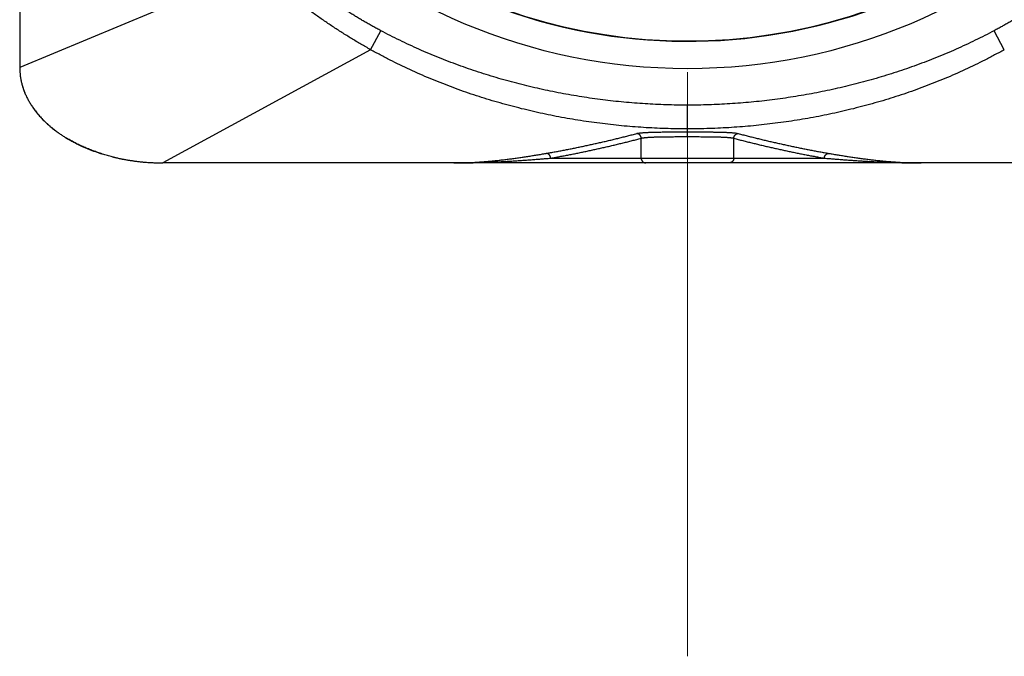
# Model space of a CAD drawing. Header units: millimetres. Extents: x 0 to 1076, y 0 to 742.
# Tile 26 of 125: x 136 to 157, y 356 to 370. Entities that reach past the tile are written whole.
import ezdxf

# ---------------------------------------------------------------- set-up
doc = ezdxf.new("R2010")
doc.units = ezdxf.units.MM
doc.header["$LTSCALE"] = 0.454724
doc.linetypes.add('CENTER', pattern=[50.8, 31.75, -6.35, 6.35, -6.35])
doc.layers.add('NoLayerName_001', color=7, linetype='Continuous')
doc.layers.add('NoLayerName_007', color=7, linetype='Continuous')

msp = doc.modelspace()

# ---------------------------------------------------------------- linework, layer by layer
at = {"layer": 'NoLayerName_001', "color": 4, "linetype": 'CENTER', "lineweight": 13}
msp.add_line((150, 484), (150, 356.25), dxfattribs=at)
at = {"layer": 'NoLayerName_001', "color": 60, "linetype": 'Continuous', "lineweight": 25}
for p, q in [((140.9977, 370.6841), (135.9999, 368.6)), ((143.3578, 368.9743), (143.5696, 369.373)), ((156.6422, 368.9743), (156.4304, 369.373)), ((143.3578, 368.9743), (138.9999, 366.6)), ((150, 367.1509), (150, 367.8112)), ((149.0294, 366.7), (149.0294, 367.1168)), ((150.9706, 366.7), (150.9706, 367.1168)), ((147.1305, 366.7), (152.8695, 366.7)), ((161, 366.6), (139, 366.6))]:
    msp.add_line(p, q, dxfattribs=at)
msp.add_circle((150, 380.6), 12.025, dxfattribs=at)
msp.add_arc((150, 380.6), 11.442, 201.25332, 338.74668, dxfattribs=at)
for points, knots in [([(143.5696, 369.373), (143.5422, 369.3877), (143.4874, 369.417), (143.4057, 369.462), (143.3244, 369.5076), (143.2435, 369.5541), (143.1631, 369.6012), (143.083, 369.6491), (143.0034, 369.6976), (142.9242, 369.7467), (142.8453, 369.7965), (142.7669, 369.8469), (142.6888, 369.8979), (142.6112, 369.9495), (142.5339, 370.0017), (142.4571, 370.0545), (142.3806, 370.1079), (142.3046, 370.1619), (142.229, 370.2165), (142.1539, 370.2717), (142.0793, 370.3276), (142.0052, 370.3843), (141.9317, 370.4416), (141.8587, 370.4997), (141.7865, 370.5587), (141.7148, 370.6184), (141.6439, 370.679), (141.5737, 370.7404), (141.5042, 370.8026), (141.4355, 370.8656), (141.3675, 370.9294), (141.3229, 370.9728), (141.3005, 370.9943)], [0, 0, 0, 0, 0.0932291, 0.186464, 0.2797049, 0.3729509, 0.4662008, 0.5594526, 0.6527038, 0.7459511, 0.8391938, 0.9324331, 1.0256705, 1.1189073, 1.2121448, 1.305384, 1.398626, 1.491871, 1.5851169, 1.6783621, 1.7716059, 1.8648489, 1.958093, 2.0513412, 2.144598, 2.2378633, 2.3311321, 2.4244001, 2.5176634, 2.6109187, 2.7041636, 2.7973962, 2.7973962, 2.7973962, 2.7973962]), ([(158.6995, 370.9943), (158.6771, 370.9728), (158.6325, 370.9294), (158.5645, 370.8656), (158.4958, 370.8026), (158.4263, 370.7404), (158.3561, 370.679), (158.2852, 370.6184), (158.2135, 370.5587), (158.1413, 370.4997), (158.0683, 370.4416), (157.9948, 370.3843), (157.9207, 370.3276), (157.8461, 370.2717), (157.771, 370.2165), (157.6954, 370.1619), (157.6194, 370.1079), (157.5429, 370.0545), (157.4661, 370.0017), (157.3888, 369.9495), (157.3112, 369.8979), (157.2331, 369.8469), (157.1547, 369.7965), (157.0758, 369.7467), (156.9966, 369.6976), (156.917, 369.6491), (156.8369, 369.6012), (156.7565, 369.5541), (156.6756, 369.5076), (156.5943, 369.462), (156.5126, 369.417), (156.4578, 369.3877), (156.4304, 369.373)], [0, 0, 0, 0, 0.0932326, 0.1864775, 0.2797328, 0.372996, 0.466264, 0.5595329, 0.6527981, 0.7460549, 0.8393031, 0.9325472, 1.0257902, 1.119034, 1.2122792, 1.3055251, 1.3987701, 1.492012, 1.5852512, 1.6784887, 1.7717255, 1.8649629, 1.9582022, 2.0514448, 2.1446922, 2.2379433, 2.3311951, 2.424445, 2.5176911, 2.6109319, 2.7041669, 2.7973959, 2.7973959, 2.7973959, 2.7973959]), ([(143.3578, 368.9743), (143.3239, 368.9935), (143.256, 369.0315), (143.1549, 369.09), (143.0543, 369.1495), (142.9543, 369.2099), (142.8549, 369.2712), (142.7561, 369.3335), (142.6578, 369.3966), (142.5601, 369.4607), (142.463, 369.5256), (142.3665, 369.5914), (142.2706, 369.658), (142.1752, 369.7256), (142.0805, 369.794), (141.9864, 369.8633), (141.8929, 369.9335), (141.8001, 370.0045), (141.7079, 370.0764), (141.6165, 370.1493), (141.5257, 370.223), (141.4357, 370.2976), (141.3465, 370.373), (141.258, 370.4494), (141.1704, 370.5267), (141.0835, 370.6048), (141.0264, 370.6577), (140.9977, 370.6841)], [0, 0, 0, 0, 0.1168024, 0.2336136, 0.3504314, 0.4672527, 0.5840739, 0.7008908, 0.8176993, 0.9345013, 1.0513023, 1.1681075, 1.2849226, 1.401753, 1.5186041, 1.6354758, 1.7523624, 1.8692587, 1.9861595, 2.1030603, 2.2199568, 2.3368454, 2.4537226, 2.5705856, 2.687432, 2.8042599, 2.9210676, 2.9210676, 2.9210676, 2.9210676]), ([(150, 367.8112), (149.9258, 367.8118), (149.7774, 367.8121), (149.5547, 367.8178), (149.3322, 367.8266), (149.1098, 367.839), (148.8876, 367.8548), (148.6656, 367.8741), (148.444, 367.8968), (148.2228, 367.923), (148.002, 367.9526), (147.7817, 367.9856), (147.5619, 368.022), (147.3428, 368.0618), (147.1243, 368.105), (146.9065, 368.1517), (146.6895, 368.2019), (146.4733, 368.2554), (146.258, 368.3125), (146.0436, 368.373), (145.8303, 368.4369), (145.618, 368.5044), (145.4068, 368.5754), (145.1969, 368.6498), (144.9881, 368.7278), (144.7808, 368.8093), (144.5748, 368.8944), (144.3703, 368.9829), (144.1675, 369.075), (143.9663, 369.1707), (143.7667, 369.2695), (143.6354, 369.3388), (143.5696, 369.373)], [0, 0, 0, 0, 0.2226291, 0.445305, 0.6680205, 0.8907674, 1.1135367, 1.3363184, 1.5591019, 1.781876, 2.0046352, 2.2273802, 2.4501129, 2.6728354, 2.8955508, 3.1182626, 3.3409753, 3.563693, 3.7864155, 4.0091431, 4.231877, 4.45462, 4.6773761, 4.900151, 5.1229511, 5.3457712, 5.5685942, 5.7914041, 6.0141867, 6.2369297, 6.4596226, 6.682257, 6.682257, 6.682257, 6.682257]), ([(156.4304, 369.373), (156.3646, 369.3388), (156.2333, 369.2695), (156.0337, 369.1707), (155.8325, 369.075), (155.6297, 368.9829), (155.4252, 368.8944), (155.2192, 368.8093), (155.0119, 368.7278), (154.8031, 368.6498), (154.5932, 368.5754), (154.382, 368.5044), (154.1697, 368.4369), (153.9564, 368.373), (153.742, 368.3125), (153.5267, 368.2554), (153.3105, 368.2019), (153.0935, 368.1517), (152.8757, 368.105), (152.6572, 368.0618), (152.4381, 368.022), (152.2183, 367.9856), (151.998, 367.9526), (151.7772, 367.923), (151.556, 367.8968), (151.3344, 367.8741), (151.1124, 367.8548), (150.8902, 367.839), (150.6678, 367.8266), (150.4453, 367.8178), (150.2226, 367.8121), (150.0742, 367.8118), (150, 367.8112)], [0, 0, 0, 0, 0.2226344, 0.4453273, 0.6680703, 0.8908529, 1.1136628, 1.3364858, 1.5593059, 1.782106, 2.0048809, 2.227637, 2.45038, 2.6731139, 2.8958415, 3.118564, 3.3412816, 3.5639944, 3.7867062, 4.0094216, 4.2321441, 4.4548768, 4.6776218, 4.900381, 5.1231551, 5.3459386, 5.5687203, 5.7914896, 6.0142365, 6.236952, 6.4596279, 6.682257, 6.682257, 6.682257, 6.682257]), ([(150, 367.3128), (149.9232, 367.3134), (149.7694, 367.3137), (149.5389, 367.3197), (149.3085, 367.3288), (149.0782, 367.3417), (148.8481, 367.3583), (148.6183, 367.3785), (148.3888, 367.4023), (148.1597, 367.4297), (147.9311, 367.4607), (147.7031, 367.4953), (147.4756, 367.5335), (147.2488, 367.5754), (147.0227, 367.621), (146.7974, 367.6702), (146.5729, 367.7232), (146.3493, 367.7798), (146.1267, 367.8403), (145.9052, 367.9044), (145.6847, 367.9724), (145.4655, 368.0442), (145.2475, 368.1198), (145.031, 368.1993), (144.8158, 368.2826), (144.6021, 368.3698), (144.3901, 368.4609), (144.1798, 368.5558), (143.9713, 368.6545), (143.7647, 368.7572), (143.5599, 368.8632), (143.4253, 368.9376), (143.3578, 368.9743)], [0, 0, 0, 0, 0.2305335, 0.4611164, 0.691741, 0.9223984, 1.1530795, 1.3837743, 1.6144721, 1.8451622, 2.0758384, 2.3065, 2.537148, 2.7677847, 2.9984137, 3.2290399, 3.4596698, 3.6903092, 3.9209564, 4.1516094, 4.3822682, 4.6129351, 4.8436147, 5.0743138, 5.3050412, 5.5357924, 5.766549, 5.9972931, 6.2280081, 6.4586789, 6.6892921, 6.9198356, 6.9198356, 6.9198356, 6.9198356]), ([(156.6422, 368.9743), (156.5747, 368.9376), (156.4401, 368.8632), (156.2353, 368.7572), (156.0287, 368.6545), (155.8202, 368.5558), (155.6099, 368.4609), (155.3979, 368.3698), (155.1842, 368.2826), (154.969, 368.1993), (154.7525, 368.1198), (154.5345, 368.0442), (154.3153, 367.9724), (154.0948, 367.9044), (153.8733, 367.8403), (153.6507, 367.7798), (153.4271, 367.7232), (153.2026, 367.6702), (152.9773, 367.621), (152.7512, 367.5754), (152.5244, 367.5335), (152.2969, 367.4953), (152.0689, 367.4607), (151.8403, 367.4297), (151.6112, 367.4023), (151.3817, 367.3785), (151.1519, 367.3583), (150.9218, 367.3417), (150.6915, 367.3288), (150.4611, 367.3197), (150.2306, 367.3137), (150.0768, 367.3134), (150, 367.3128)], [0, 0, 0, 0, 0.2305436, 0.4611567, 0.6918275, 0.9225425, 1.1532866, 1.3840432, 1.6147945, 1.8455218, 2.076221, 2.3069006, 2.5375675, 2.7682263, 2.9988792, 3.2295264, 3.4601658, 3.6907958, 3.921422, 4.1520509, 4.3826876, 4.6133356, 4.8439973, 5.0746734, 5.3053635, 5.5360614, 5.7667561, 5.9974372, 6.2280947, 6.4587192, 6.6893022, 6.9198357, 6.9198357, 6.9198357, 6.9198357]), ([(148.9375, 367.2164), (148.9462, 367.2183), (148.9634, 367.2225), (148.9898, 367.2262), (149.0162, 367.2295), (149.0427, 367.2321), (149.0692, 367.2344), (149.0957, 367.2363), (149.1223, 367.238), (149.1489, 367.2395), (149.1754, 367.2408), (149.202, 367.2419), (149.2286, 367.2429), (149.2552, 367.2438), (149.2818, 367.2446), (149.3084, 367.2453), (149.335, 367.2459), (149.3616, 367.2465), (149.3882, 367.247), (149.4148, 367.2475), (149.4502, 367.248), (149.4946, 367.2486), (149.5478, 367.2491), (149.6098, 367.2496), (149.6896, 367.25), (149.796, 367.2504), (149.9025, 367.2506), (149.9734, 367.2506), (150, 367.2506)], [0, 0, 0, 0, 0.0265951, 0.0532295, 0.0798584, 0.1064629, 0.1330581, 0.1596543, 0.1862551, 0.2128598, 0.2394665, 0.2660727, 0.2926769, 0.3192798, 0.3458819, 0.3724835, 0.3990851, 0.4256869, 0.4522888, 0.478891, 0.5054934, 0.5586991, 0.6119058, 0.6651128, 0.7449227, 0.8513332, 0.9843445, 1.0641515, 1.0641515, 1.0641515, 1.0641515]), ([(150, 367.2506), (150.0532, 367.2505), (150.1419, 367.2505), (150.266, 367.2502), (150.3547, 367.2498), (150.4256, 367.2493), (150.4788, 367.2489), (150.5232, 367.2484), (150.5586, 367.2479), (150.5852, 367.2475), (150.6118, 367.247), (150.6384, 367.2465), (150.665, 367.2459), (150.6916, 367.2453), (150.7182, 367.2446), (150.7448, 367.2438), (150.7714, 367.2429), (150.798, 367.2419), (150.8246, 367.2408), (150.8511, 367.2395), (150.8777, 367.238), (150.9043, 367.2363), (150.9308, 367.2344), (150.9573, 367.2321), (150.9838, 367.2295), (151.0102, 367.2262), (151.0366, 367.2225), (151.0538, 367.2183), (151.0625, 367.2164)], [0, 0, 0, 0, 0.1596137, 0.2660233, 0.3724352, 0.4256422, 0.4788491, 0.5320554, 0.5586581, 0.5852606, 0.6118627, 0.6384646, 0.6650664, 0.691668, 0.7182696, 0.7448717, 0.7714746, 0.7980788, 0.824685, 0.8512917, 0.8778964, 0.9044972, 0.9310934, 0.9576886, 0.9842931, 1.010922, 1.0375565, 1.0641516, 1.0641516, 1.0641516, 1.0641516]), ([(147.0356, 366.7999), (147.0676, 366.8054), (147.1316, 366.8164), (147.2274, 366.8336), (147.3232, 366.8513), (147.4189, 366.8694), (147.5145, 366.888), (147.61, 366.9071), (147.7054, 366.9267), (147.8007, 366.9466), (147.8959, 366.967), (147.9911, 366.9877), (148.0861, 367.0089), (148.1811, 367.0304), (148.276, 367.0523), (148.3708, 367.0746), (148.4655, 367.0972), (148.5601, 367.1203), (148.6546, 367.1437), (148.749, 367.1675), (148.8433, 367.1917), (148.9061, 367.2082), (148.9375, 367.2164)], [0, 0, 0, 0, 0.0973703, 0.1947422, 0.2921163, 0.3894927, 0.4868716, 0.5842528, 0.681636, 0.7790205, 0.8764056, 0.9737903, 1.0711737, 1.1685555, 1.2659357, 1.3633143, 1.4606915, 1.5580671, 1.6554413, 1.7528142, 1.8501857, 1.9475561, 1.9475561, 1.9475561, 1.9475561]), ([(147.1305, 366.7), (147.1624, 366.7056), (147.2263, 366.7165), (147.322, 366.7338), (147.4176, 366.7515), (147.5131, 366.7696), (147.6086, 366.7883), (147.7039, 366.8074), (147.7992, 366.827), (147.8943, 366.8469), (147.9894, 366.8673), (148.0844, 366.8881), (148.1793, 366.9093), (148.2741, 366.9308), (148.3689, 366.9527), (148.4635, 366.975), (148.5581, 366.9977), (148.6526, 367.0208), (148.7469, 367.0442), (148.8412, 367.068), (148.9354, 367.0922), (148.9981, 367.1087), (149.0294, 367.1168)], [0, 0, 0, 0, 0.097231, 0.1944637, 0.2916984, 0.3889357, 0.4861754, 0.5834174, 0.6806613, 0.7779065, 0.8751522, 0.9723974, 1.0696411, 1.1668832, 1.2641237, 1.3613627, 1.4586002, 1.5558363, 1.6530711, 1.7503046, 1.8475368, 1.9447679, 1.9447679, 1.9447679, 1.9447679]), ([(149.0294, 367.1168), (149.0293, 367.1193), (149.0292, 367.1242), (149.0282, 367.1314), (149.0268, 367.1387), (149.0248, 367.1458), (149.0224, 367.1529), (149.0194, 367.1597), (149.016, 367.1664), (149.012, 367.1727), (149.0077, 367.1788), (149.0028, 367.1845), (148.9976, 367.1899), (148.9919, 367.1948), (148.9859, 367.1992), (148.9795, 367.2032), (148.9729, 367.2068), (148.9661, 367.2098), (148.9591, 367.2123), (148.952, 367.2143), (148.9448, 367.2157), (148.9399, 367.2161), (148.9375, 367.2164)], [0, 0, 0, 0, 0.00729133, 0.01463194, 0.0220152, 0.02943307, 0.03687696, 0.04433854, 0.0518105, 0.05928736, 0.06676626, 0.07424778, 0.08173573, 0.08923042, 0.09672746, 0.10421983, 0.1116988, 0.1191549, 0.12657886, 0.13396261, 0.14130024, 0.14858908, 0.14858908, 0.14858908, 0.14858908]), ([(149.0294, 367.1168), (149.0373, 367.1187), (149.053, 367.123), (149.077, 367.1267), (149.1012, 367.1299), (149.1253, 367.1326), (149.1495, 367.1348), (149.1738, 367.1368), (149.198, 367.1384), (149.2223, 367.1399), (149.2466, 367.1412), (149.2708, 367.1423), (149.2951, 367.1433), (149.3194, 367.1442), (149.3437, 367.145), (149.368, 367.1457), (149.3923, 367.1463), (149.4166, 367.1469), (149.4409, 367.1474), (149.4652, 367.1478), (149.4895, 367.1482), (149.5219, 367.1487), (149.5624, 367.1492), (149.6192, 367.1497), (149.6921, 367.1502), (149.7893, 367.1506), (149.8947, 367.1508), (149.9676, 367.1509), (150, 367.1509)], [0, 0, 0, 0, 0.02430038, 0.0486439, 0.07298164, 0.09729255, 0.12159311, 0.14589468, 0.17020131, 0.19451216, 0.21882527, 0.24313788, 0.26744837, 0.29175733, 0.31606539, 0.34037304, 0.3646806, 0.38898827, 0.41329616, 0.43760432, 0.46191278, 0.48622156, 0.53483994, 0.5834591, 0.65638773, 0.75362311, 0.87516468, 0.97239797, 0.97239797, 0.97239797, 0.97239797]), ([(150, 367.1509), (150.0486, 367.1508), (150.1296, 367.1508), (150.235, 367.1505), (150.316, 367.1501), (150.3808, 367.1497), (150.4376, 367.1492), (150.4781, 367.1487), (150.5105, 367.1482), (150.5348, 367.1478), (150.5591, 367.1474), (150.5834, 367.1469), (150.6077, 367.1463), (150.632, 367.1457), (150.6563, 367.145), (150.6806, 367.1442), (150.7049, 367.1433), (150.7292, 367.1423), (150.7534, 367.1412), (150.7777, 367.1399), (150.802, 367.1384), (150.8262, 367.1368), (150.8505, 367.1348), (150.8747, 367.1326), (150.8988, 367.1299), (150.923, 367.1267), (150.947, 367.123), (150.9627, 367.1187), (150.9706, 367.1168)], [0, 0, 0, 0, 0.14584975, 0.24308343, 0.31601023, 0.38893887, 0.43755802, 0.48617641, 0.51048518, 0.53479365, 0.5591018, 0.58340969, 0.60771736, 0.63202492, 0.65633256, 0.68064062, 0.70494958, 0.72926007, 0.75357269, 0.77788581, 0.80219666, 0.82650328, 0.85080483, 0.87510536, 0.89941627, 0.92375406, 0.94809762, 0.97239798, 0.97239798, 0.97239798, 0.97239798]), ([(150.9706, 367.1168), (150.9707, 367.1193), (150.9708, 367.1242), (150.9718, 367.1314), (150.9732, 367.1387), (150.9752, 367.1458), (150.9777, 367.1529), (150.9806, 367.1597), (150.9841, 367.1664), (150.988, 367.1727), (150.9924, 367.1788), (150.9972, 367.1845), (151.0025, 367.1899), (151.0081, 367.1948), (151.0141, 367.1992), (151.0205, 367.2032), (151.0271, 367.2068), (151.0339, 367.2098), (151.0409, 367.2123), (151.048, 367.2143), (151.0552, 367.2157), (151.0601, 367.2161), (151.0625, 367.2164)], [0, 0, 0, 0, 0.00729058, 0.01463044, 0.02201291, 0.02942998, 0.03687306, 0.04433382, 0.05180496, 0.05928101, 0.0667591, 0.07423982, 0.08172697, 0.08922084, 0.09671708, 0.10420864, 0.11168679, 0.11914209, 0.12656525, 0.13394822, 0.14128509, 0.14857319, 0.14857319, 0.14857319, 0.14857319]), ([(150.9706, 367.1168), (151.0019, 367.1087), (151.0646, 367.0922), (151.1588, 367.068), (151.2531, 367.0442), (151.3474, 367.0208), (151.4419, 366.9977), (151.5365, 366.975), (151.6311, 366.9527), (151.7259, 366.9308), (151.8207, 366.9093), (151.9156, 366.8881), (152.0106, 366.8673), (152.1057, 366.8469), (152.2008, 366.827), (152.2961, 366.8074), (152.3914, 366.7883), (152.4869, 366.7696), (152.5824, 366.7515), (152.678, 366.7338), (152.7737, 366.7165), (152.8376, 366.7056), (152.8695, 366.7)], [0, 0, 0, 0, 0.0972311, 0.1944633, 0.2916968, 0.3889316, 0.4861677, 0.5834053, 0.6806442, 0.7778848, 0.8751268, 0.9723705, 1.0696157, 1.1668614, 1.2641066, 1.3613505, 1.4585926, 1.5558323, 1.6530695, 1.7503043, 1.8475369, 1.9447679, 1.9447679, 1.9447679, 1.9447679]), ([(151.0625, 367.2164), (151.0939, 367.2082), (151.1567, 367.1917), (151.251, 367.1675), (151.3454, 367.1437), (151.4399, 367.1203), (151.5345, 367.0972), (151.6292, 367.0746), (151.724, 367.0523), (151.8189, 367.0304), (151.9139, 367.0089), (152.0089, 366.9877), (152.1041, 366.967), (152.1993, 366.9466), (152.2946, 366.9267), (152.39, 366.9071), (152.4855, 366.888), (152.5811, 366.8694), (152.6768, 366.8513), (152.7726, 366.8336), (152.8684, 366.8164), (152.9324, 366.8054), (152.9644, 366.7999)], [0, 0, 0, 0, 0.0973704, 0.1947419, 0.2921148, 0.389489, 0.4868646, 0.5842418, 0.6816204, 0.7790007, 0.8763824, 0.9737658, 1.0711505, 1.1685356, 1.2659201, 1.3633033, 1.4606845, 1.5580634, 1.6554399, 1.7528139, 1.8501858, 1.9475561, 1.9475561, 1.9475561, 1.9475561]), ([(145.103, 366.6), (145.1354, 366.6002), (145.2003, 366.6003), (145.2975, 366.6025), (145.3947, 366.6057), (145.4918, 366.6101), (145.5889, 366.6157), (145.6859, 366.6224), (145.7828, 366.6301), (145.8797, 366.6388), (145.9765, 366.6484), (146.0732, 366.6589), (146.1698, 366.6702), (146.2663, 366.6823), (146.3628, 366.6951), (146.4591, 366.7085), (146.5554, 366.7225), (146.6516, 366.7371), (146.7478, 366.7522), (146.8438, 366.7677), (146.9398, 366.7836), (147.0037, 366.7945), (147.0356, 366.7999)], [0, 0, 0, 0, 0.0972278, 0.1944639, 0.2917061, 0.3889504, 0.4861906, 0.5834243, 0.6806581, 0.7778974, 0.8751464, 0.9724075, 1.0696817, 1.1669687, 1.2642668, 1.3615732, 1.458884, 1.5561941, 1.6534978, 1.7507883, 1.8480583, 1.9452997, 1.9452997, 1.9452997, 1.9452997]), ([(145.103, 366.6), (145.1369, 366.6001), (145.2045, 366.6002), (145.3061, 366.6011), (145.4076, 366.6027), (145.5091, 366.6047), (145.6106, 366.6074), (145.712, 366.6106), (145.8135, 366.6143), (145.9149, 366.6185), (146.0163, 366.6231), (146.1177, 366.6283), (146.2191, 366.6338), (146.3205, 366.6398), (146.4218, 366.6461), (146.5231, 366.6529), (146.6244, 366.66), (146.7257, 366.6674), (146.8269, 366.6751), (146.9281, 366.6831), (147.0293, 366.6914), (147.0968, 366.6972), (147.1305, 366.7)], [0, 0, 0, 0, 0.1015157, 0.203033, 0.3045518, 0.4060717, 0.5075918, 0.6091119, 0.7106329, 0.8121555, 0.9136806, 1.0152084, 1.1167389, 1.218272, 1.3198073, 1.421344, 1.5228812, 1.6244179, 1.7259526, 1.8274839, 1.9290101, 2.0305294, 2.0305294, 2.0305294, 2.0305294]), ([(147.1305, 366.7), (147.1304, 366.7025), (147.1302, 366.7075), (147.1293, 366.7149), (147.1278, 366.7223), (147.1258, 366.7296), (147.1233, 366.7368), (147.1202, 366.7438), (147.1167, 366.7506), (147.1126, 366.757), (147.1081, 366.7632), (147.1031, 366.769), (147.0976, 366.7744), (147.0917, 366.7793), (147.0855, 366.7837), (147.0789, 366.7877), (147.0721, 366.7911), (147.0651, 366.794), (147.0578, 366.7964), (147.0505, 366.7982), (147.0431, 366.7994), (147.0381, 366.7997), (147.0356, 366.7999)], [0, 0, 0, 0, 0.00744331, 0.01494081, 0.02248466, 0.03006558, 0.03767378, 0.04529986, 0.05293573, 0.06057546, 0.06821628, 0.07585943, 0.08351, 0.09116905, 0.09883211, 0.10649155, 0.11413767, 0.12175987, 0.12934766, 0.13689184, 0.14438565, 0.15182597, 0.15182597, 0.15182597, 0.15182597]), ([(149.0294, 366.7), (149.0295, 366.6975), (149.0296, 366.6924), (149.0305, 366.6848), (149.032, 366.6773), (149.034, 366.6698), (149.0365, 366.6625), (149.0396, 366.6554), (149.0433, 366.6485), (149.0474, 366.6419), (149.052, 366.6356), (149.0572, 366.6298), (149.0628, 366.6244), (149.0689, 366.6195), (149.0753, 366.6151), (149.0821, 366.6112), (149.0891, 366.6078), (149.0964, 366.605), (149.1038, 366.6028), (149.1113, 366.6012), (149.1189, 366.6002), (149.124, 366.6001), (149.1265, 366.6)], [0, 0, 0, 0, 0.00757268, 0.01520551, 0.02288898, 0.03061206, 0.03836333, 0.046132, 0.05390893, 0.06168771, 0.06946567, 0.07724502, 0.08503262, 0.09283087, 0.1006356, 0.10843875, 0.11622965, 0.12399634, 0.13172683, 0.13941038, 0.14703882, 0.15460802, 0.15460802, 0.15460802, 0.15460802]), ([(150.9706, 366.7), (150.9705, 366.6975), (150.9704, 366.6924), (150.9695, 366.6848), (150.968, 366.6773), (150.966, 366.6698), (150.9635, 366.6625), (150.9604, 366.6554), (150.9567, 366.6485), (150.9526, 366.6419), (150.948, 366.6356), (150.9428, 366.6298), (150.9372, 366.6244), (150.9311, 366.6195), (150.9247, 366.6151), (150.9179, 366.6112), (150.9109, 366.6078), (150.9036, 366.605), (150.8962, 366.6028), (150.8887, 366.6012), (150.8811, 366.6002), (150.876, 366.6001), (150.8735, 366.6)], [0, 0, 0, 0, 0.00757268, 0.01520551, 0.02288898, 0.03061206, 0.03836333, 0.046132, 0.05390893, 0.0616877, 0.06946567, 0.07724502, 0.08503261, 0.09283087, 0.1006356, 0.10843875, 0.11622965, 0.12399634, 0.13172683, 0.13941038, 0.14703882, 0.15460802, 0.15460802, 0.15460802, 0.15460802]), ([(152.8695, 366.7), (152.8696, 366.7025), (152.8698, 366.7075), (152.8707, 366.7149), (152.8722, 366.7223), (152.8742, 366.7296), (152.8767, 366.7368), (152.8798, 366.7438), (152.8833, 366.7506), (152.8874, 366.757), (152.8919, 366.7632), (152.8969, 366.769), (152.9024, 366.7744), (152.9083, 366.7793), (152.9145, 366.7837), (152.9211, 366.7877), (152.9279, 366.7911), (152.9349, 366.794), (152.9422, 366.7964), (152.9495, 366.7982), (152.9569, 366.7994), (152.9619, 366.7997), (152.9644, 366.7999)], [0, 0, 0, 0, 0.00744347, 0.01494113, 0.02248514, 0.03006623, 0.0376746, 0.04530085, 0.05293688, 0.06057679, 0.06821778, 0.0758611, 0.08351184, 0.09117106, 0.09883429, 0.10649389, 0.11414019, 0.12176256, 0.12935051, 0.13689486, 0.14438883, 0.15182931, 0.15182931, 0.15182931, 0.15182931]), ([(152.8695, 366.7), (152.9032, 366.6972), (152.9707, 366.6914), (153.0718, 366.6831), (153.173, 366.6751), (153.2743, 366.6673), (153.3755, 366.6599), (153.4768, 366.6528), (153.5781, 366.6461), (153.6794, 366.6397), (153.7808, 366.6338), (153.8822, 366.6282), (153.9836, 366.6231), (154.085, 366.6184), (154.1865, 366.6143), (154.288, 366.6106), (154.3894, 366.6074), (154.4909, 366.6047), (154.5924, 366.6027), (154.6939, 366.6012), (154.7955, 366.6002), (154.8631, 366.6001), (154.897, 366.6)], [0, 0, 0, 0, 0.101509, 0.2030164, 0.3045247, 0.4060366, 0.5075548, 0.6090818, 0.7106165, 0.8121567, 0.9137001, 1.0152448, 1.1167892, 1.2183319, 1.3198717, 1.4214077, 1.5229393, 1.6244662, 1.7259883, 1.8275061, 1.9290202, 2.0305315, 2.0305315, 2.0305315, 2.0305315]), ([(152.9644, 366.7999), (152.9963, 366.7945), (153.0602, 366.7836), (153.1561, 366.7677), (153.252, 366.7522), (153.348, 366.7371), (153.4442, 366.7226), (153.5404, 366.7085), (153.6368, 366.6951), (153.7333, 366.6823), (153.8299, 366.6702), (153.9266, 366.6589), (154.0233, 366.6484), (154.1202, 366.6388), (154.2171, 366.6301), (154.3141, 366.6224), (154.4112, 366.6157), (154.5083, 366.6101), (154.6054, 366.6057), (154.7026, 366.6025), (154.7998, 366.6003), (154.8646, 366.6002), (154.897, 366.6)], [0, 0, 0, 0, 0.0971936, 0.194379, 0.2915671, 0.3887695, 0.4859987, 0.5832668, 0.6805717, 0.7779019, 0.8752466, 0.9725964, 1.069943, 1.1672795, 1.2646004, 1.3619017, 1.4591813, 1.5564386, 1.6536747, 1.750893, 1.8480985, 1.9452987, 1.9452987, 1.9452987, 1.9452987])]:
    msp.add_open_spline(points, degree=3, knots=knots, dxfattribs=at)
at = {"layer": 'NoLayerName_007', "color": 60, "linetype": 'Continuous', "lineweight": 25}
msp.add_line((136, 389.6), (136, 368.6), dxfattribs=at)
msp.add_lwpolyline([(137.9676, 366.7221), (138.0642, 366.6998), (138.3253, 366.6513), (138.5947, 366.6184), (138.872, 366.6018), (138.9999, 366.6)], dxfattribs=at)
for centre, radius, start, end in [((150, 380.6), 11.45, 338.51863, 311.22778), ((137.3326, 368.6004), 1.3327, 180.01827, 187.93685), ((137.3792, 368.6068), 1.3797, 187.54107, 194.13542), ((137.4134, 368.6148), 1.4147, 194.11185, 194.82619), ((137.4225, 368.6172), 1.4241, 194.82651, 195.81519), ((137.4579, 368.6277), 1.4611, 195.83305, 200.86521), ((137.5, 368.6432), 1.5059, 200.84782, 202.28558), ((137.8233, 368.8367), 1.8839, 215.9365, 219.10176), ((137.8969, 368.8961), 1.9784, 219.0912, 220.92309), ((137.945, 368.9376), 2.042, 220.9206, 222.26613), ((138.0046, 368.9921), 2.1227, 222.27369, 224.77323), ((138.092, 369.0792), 2.2462, 224.77916, 227.88257), ((138.1758, 369.1715), 2.3708, 227.87548, 230.17928), ((138.2564, 369.2685), 2.4969, 230.1849, 233.14005), ((138.4998, 369.6264), 2.93, 238.21974, 240.17202), ((138.5464, 369.7069), 3.0231, 240.16514, 240.8026), ((138.5871, 369.7803), 3.1069, 240.8073, 242.48076), ((138.6476, 369.8967), 3.2382, 242.4826, 244.44504), ((138.7129, 370.0336), 3.3898, 244.44747, 246.7742), ((138.7675, 370.1602), 3.5277, 246.76998, 248.51983), ((138.8161, 370.2843), 3.661, 248.5238, 251.0003), ((138.8532, 370.3908), 3.7738, 250.99472, 252.46573), ((138.9206, 370.6274), 4.0198, 255.71329, 256.28682), ((138.9269, 370.6527), 4.0459, 256.28635, 256.43065), ((138.9359, 370.6907), 4.0849, 256.43193, 257.38726), ((138.9526, 370.7653), 4.1614, 257.38828, 258.71165), ((138.9668, 370.8361), 4.2336, 258.71069, 259.74831), ((138.9762, 370.8883), 4.2866, 259.74791, 260.63309), ((138.9838, 370.9343), 4.3332, 260.63325, 261.6532), ((138.9887, 370.9672), 4.3666, 261.65251, 262.17067), ((138.9924, 370.9947), 4.3943, 262.17108, 263.12532), ((138.9961, 371.0251), 4.4249, 263.12525, 264.11186), ((138.9988, 371.0513), 4.4512, 264.11198, 265.38712), ((138.9998, 371.0635), 4.4635, 265.38659, 265.62229), ((139.0003, 371.0695), 4.4695, 265.62242, 266.52995), ((139.0005, 371.0738), 4.4738, 266.52987, 267.56532), ((139.0001, 371.062), 4.462, 267.56415, 269.99829)]:
    msp.add_arc(centre, radius, start, end, dxfattribs=at)
for points, knots in [([(136.0128, 368.4164), (136.0147, 368.4039), (136.0183, 368.3787), (136.0252, 368.3411), (136.0331, 368.3035), (136.0421, 368.2661), (136.0521, 368.2288), (136.0632, 368.1916), (136.0753, 368.1546), (136.0885, 368.1177), (136.1027, 368.081), (136.118, 368.0445), (136.1342, 368.0082), (136.1516, 367.9721), (136.1699, 367.9363), (136.1892, 367.9006), (136.2096, 367.8653), (136.231, 367.8302), (136.2533, 367.7953), (136.2767, 367.7608), (136.301, 367.7265), (136.318, 367.7041), (136.3264, 367.6928)], [0, 0, 0, 0, 0.03813013, 0.07635925, 0.11470299, 0.15317664, 0.19179507, 0.23057281, 0.26952403, 0.30866251, 0.34800171, 0.38755473, 0.42733432, 0.46735293, 0.50762269, 0.54815541, 0.58896263, 0.63005558, 0.67144472, 0.7131385, 0.75514441, 0.79746921, 0.79746921, 0.79746921, 0.79746921]), ([(136.3264, 367.6928), (136.3333, 367.6839), (136.3471, 367.6659), (136.3686, 367.6394), (136.3906, 367.6131), (136.4132, 367.5871), (136.4364, 367.5612), (136.4602, 367.5356), (136.4845, 367.5102), (136.5094, 367.4851), (136.5349, 367.4602), (136.5609, 367.4356), (136.5874, 367.4112), (136.6145, 367.3871), (136.6422, 367.3633), (136.6704, 367.3398), (136.6991, 367.3165), (136.7283, 367.2936), (136.7581, 367.2709), (136.7883, 367.2486), (136.8191, 367.2265), (136.8503, 367.2048), (136.8821, 367.1834), (136.9143, 367.1623), (136.947, 367.1415), (136.9802, 367.121), (137.0026, 367.1078), (137.0138, 367.1011)], [0, 0, 0, 0, 0.03387332, 0.06795481, 0.10224696, 0.13675206, 0.17147216, 0.2064091, 0.2415645, 0.27693982, 0.31253632, 0.34835509, 0.38439706, 0.420663, 0.45715355, 0.49386919, 0.53081031, 0.56797714, 0.60536984, 0.64298843, 0.68083287, 0.71890301, 0.75719863, 0.79571912, 0.83446288, 0.87342795, 0.9126122, 0.9126122, 0.9126122, 0.9126122]), ([(137.9677, 366.7222), (137.9503, 366.7265), (137.9155, 366.7351), (137.8636, 366.7489), (137.8121, 366.7633), (137.7611, 366.7784), (137.7105, 366.7941), (137.6603, 366.8104), (137.6106, 366.8274), (137.5613, 366.8449), (137.5126, 366.8631), (137.4644, 366.8819), (137.4167, 366.9012), (137.3695, 366.9212), (137.3229, 366.9417), (137.2769, 366.9628), (137.2315, 366.9845), (137.1867, 367.0067), (137.1425, 367.0294), (137.099, 367.0528), (137.0561, 367.0765), (137.0279, 367.093), (137.0138, 367.1011)], [0, 0, 0, 0, 0.053873, 0.1075414, 0.1609963, 0.2142296, 0.2672339, 0.3200016, 0.3725255, 0.4247982, 0.4768125, 0.5285613, 0.5800376, 0.6312345, 0.6821453, 0.7327635, 0.7830828, 0.833097, 0.8828004, 0.9321873, 0.9812524, 1.0299907, 1.0299907, 1.0299907, 1.0299907]), ([(137.9677, 366.7221), (137.9898, 366.7169), (138.034, 366.7063), (138.1008, 366.6918), (138.168, 366.6783), (138.2357, 366.6659), (138.3039, 366.6545), (138.3724, 366.6442), (138.4413, 366.6349), (138.5104, 366.6267), (138.5799, 366.6196), (138.6495, 366.6136), (138.7194, 366.6087), (138.7894, 366.6048), (138.8595, 366.6021), (138.9297, 366.6003), (138.9765, 366.6002), (138.9999, 366.6)], [0, 0, 0, 0, 0.068046, 0.1363813, 0.2049865, 0.2738419, 0.3429272, 0.4122222, 0.4817061, 0.5513584, 0.6211581, 0.6910843, 0.7611161, 0.8312324, 0.9014126, 0.9716357, 1.0418813, 1.0418813, 1.0418813, 1.0418813])]:
    msp.add_open_spline(points, degree=3, knots=knots, dxfattribs=at)

doc.saveas('drawing.dxf')
